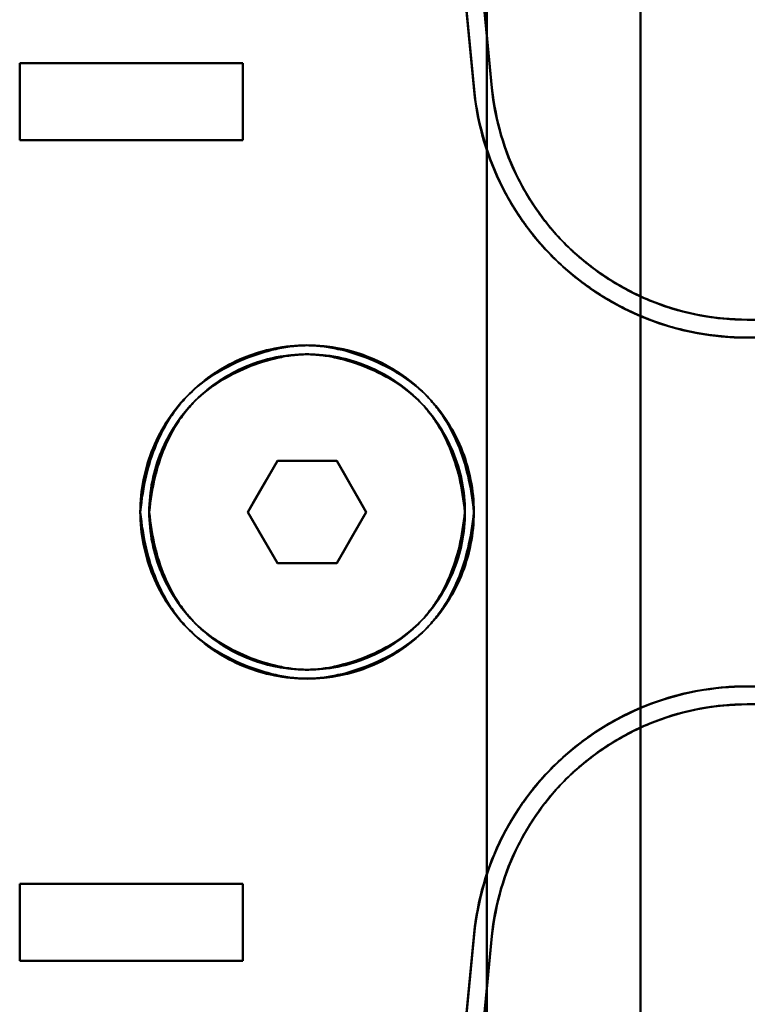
# Model space of a CAD drawing. Header units: millimetres. Extents: x -1442 to 3067, y -120 to 1210.
# Tile 35 of 71: x 406 to 435, y 237 to 275. Entities that reach past the tile are written whole.
import ezdxf

# ---------------------------------------------------------------- set-up
doc = ezdxf.new("R2010")
doc.units = ezdxf.units.MM
doc.layers.add('G-IMPT', color=8, linetype='Continuous', lineweight=40)

# ---------------------------------------------------------------- blocks, each defined once
blk = doc.blocks.new('NEXA 2000 CALQUES_dwg-762145-Gauche')
at = {"layer": 'G-IMPT'}
for p, q in [((406.3, 273.372), (415, 273.372)), ((415, 273.372), (406.3, 273.372)), ((406.3, 273.372), (415, 273.372)), ((415, 273.372), (406.3, 273.372)), ((415, 270.372), (406.3, 270.372)), ((406.3, 270.372), (415, 270.372)), ((415, 270.372), (406.3, 270.372)), ((406.3, 270.372), (415, 270.372)), ((434.657, 263.372), (455.221, 263.372)), ((434.657, 262.672), (455.221, 262.672)), ((455.221, 262.672), (434.657, 262.672)), ((416.345, 257.872), (415.191, 255.872)), ((415.191, 255.872), (416.345, 257.872)), ((415.191, 255.872), (416.345, 257.872)), ((416.345, 257.872), (415.191, 255.872)), ((416.345, 257.872), (418.655, 257.872)), ((418.655, 257.872), (416.345, 257.872)), ((416.345, 257.872), (418.655, 257.872)), ((418.655, 257.872), (416.345, 257.872)), ((419.809, 255.872), (418.655, 257.872)), ((418.655, 257.872), (419.809, 255.872)), ((418.655, 257.872), (419.809, 255.872)), ((419.809, 255.872), (418.655, 257.872)), ((415.191, 255.872), (416.345, 253.872)), ((416.345, 253.872), (415.191, 255.872)), ((416.345, 253.872), (415.191, 255.872)), ((415.191, 255.872), (416.345, 253.872)), ((418.655, 253.872), (419.809, 255.872)), ((419.809, 255.872), (418.655, 253.872)), ((419.809, 255.872), (418.655, 253.872)), ((418.655, 253.872), (419.809, 255.872)), ((418.655, 253.872), (416.345, 253.872)), ((416.345, 253.872), (418.655, 253.872)), ((418.655, 253.872), (416.345, 253.872)), ((416.345, 253.872), (418.655, 253.872)), ((434.657, 249.072), (455.221, 249.072)), ((434.657, 248.372), (455.221, 248.372)), ((455.221, 248.372), (434.657, 248.372)), ((406.3, 241.372), (415, 241.372)), ((415, 241.372), (406.3, 241.372)), ((406.3, 241.372), (415, 241.372)), ((415, 241.372), (406.3, 241.372)), ((415, 238.372), (406.3, 238.372)), ((406.3, 238.372), (415, 238.372)), ((415, 238.372), (406.3, 238.372)), ((406.3, 238.372), (415, 238.372))]:
    blk.add_line(p, q, dxfattribs=at)
at = {"layer": 'G-IMPT', "flags": 128}
for points in [[(430.5, 195.872), (430.5, 225.872), (430.5, 255.872), (430.5, 285.872), (430.5, 315.872)], [(430.5, 315.872), (430.5, 285.872), (430.5, 255.872), (430.5, 225.872), (430.5, 195.872)], [(430.5, 195.872), (430.5, 225.872), (430.5, 255.872), (430.5, 285.872), (430.5, 315.872)], [(430.5, 315.872), (430.5, 285.872), (430.5, 255.872), (430.5, 225.872), (430.5, 195.872)], [(430.5, 315.872), (430.5, 285.872), (430.5, 255.872), (430.5, 225.872), (430.5, 195.872)], [(430.5, 315.872), (430.5, 285.872), (430.5, 255.872), (430.5, 225.872), (430.5, 195.872)], [(430.5, 195.872), (430.5, 225.872), (430.5, 255.872), (430.5, 285.872), (430.5, 315.872)], [(430.5, 195.872), (430.5, 225.872), (430.5, 255.872), (430.5, 285.872), (430.5, 315.872)], [(422.5, 295.372), (423.051, 289.634), (423.601, 283.895), (424.152, 278.156), (424.703, 272.417)], [(424.703, 272.417), (424.152, 278.156), (423.601, 283.895), (423.051, 289.634), (422.5, 295.372)], [(424.703, 272.417), (424.152, 278.156), (423.601, 283.895), (423.051, 289.634), (422.5, 295.372)], [(422.5, 295.372), (423.051, 289.634), (423.601, 283.895), (424.152, 278.156), (424.703, 272.417)], [(424.5, 216.372), (424.5, 236.122), (424.5, 255.872), (424.5, 275.622), (424.5, 295.372)], [(424.5, 295.372), (424.5, 275.622), (424.5, 255.872), (424.5, 236.122), (424.5, 216.372)], [(424.5, 216.372), (424.5, 236.122), (424.5, 255.872), (424.5, 275.622), (424.5, 295.372)], [(424.5, 295.372), (424.5, 275.622), (424.5, 255.872), (424.5, 236.122), (424.5, 216.372)], [(424.5, 295.372), (424.5, 275.622), (424.5, 255.872), (424.5, 236.122), (424.5, 216.372)], [(424.5, 216.372), (424.5, 236.122), (424.5, 255.872), (424.5, 275.622), (424.5, 295.372)], [(424.5, 216.372), (424.5, 236.122), (424.5, 255.872), (424.5, 275.622), (424.5, 295.372)], [(424.5, 295.372), (424.5, 275.622), (424.5, 255.872), (424.5, 236.122), (424.5, 216.372)], [(430.5, 295.372), (430.5, 275.622), (430.5, 255.872), (430.5, 236.122), (430.5, 216.372)], [(430.5, 216.372), (430.5, 236.122), (430.5, 255.872), (430.5, 275.622), (430.5, 295.372)], [(430.5, 216.372), (430.5, 236.122), (430.5, 255.872), (430.5, 275.622), (430.5, 295.372)], [(430.5, 295.372), (430.5, 275.622), (430.5, 255.872), (430.5, 236.122), (430.5, 216.372)], [(424.006, 272.35), (423.47, 277.931), (422.935, 283.511), (422.399, 289.092), (421.864, 294.672)], [(421.864, 294.672), (422.399, 289.092), (422.935, 283.511), (423.47, 277.931), (424.006, 272.35)], [(421.869, 294.672), (422.412, 289.013), (422.955, 283.353), (423.498, 277.694), (424.041, 272.034)], [(424.041, 272.034), (423.498, 277.694), (422.955, 283.353), (422.412, 289.013), (421.869, 294.672)], [(424.006, 272.35), (423.526, 277.357), (423.045, 282.363), (422.565, 287.368), (422.085, 292.372)], [(422.085, 292.372), (422.565, 287.368), (423.045, 282.363), (423.526, 277.357), (424.006, 272.35)], [(422.089, 292.372), (422.577, 287.289), (423.065, 282.205), (423.553, 277.12), (424.041, 272.034)], [(424.041, 272.034), (423.553, 277.12), (423.065, 282.205), (422.577, 287.289), (422.089, 292.372)], [(422.788, 292.372), (423.266, 287.385), (423.745, 282.396), (424.224, 277.407), (424.703, 272.417)], [(424.703, 272.417), (424.224, 277.407), (423.745, 282.396), (423.266, 287.385), (422.788, 292.372)], [(424.703, 272.417), (424.224, 277.407), (423.745, 282.396), (423.266, 287.385), (422.788, 292.372)], [(422.788, 292.372), (423.266, 287.385), (423.745, 282.396), (424.224, 277.407), (424.703, 272.417)], [(415, 273.372), (412.825, 273.372), (410.65, 273.372), (408.475, 273.372), (406.3, 273.372)], [(406.3, 273.372), (406.3, 272.622), (406.3, 271.872), (406.3, 271.122), (406.3, 270.372)], [(406.3, 273.372), (408.475, 273.372), (410.65, 273.372), (412.825, 273.372), (415, 273.372)], [(406.3, 273.372), (406.3, 272.622), (406.3, 271.872), (406.3, 271.122), (406.3, 270.372)], [(406.3, 270.372), (406.3, 271.122), (406.3, 271.872), (406.3, 272.622), (406.3, 273.372)], [(406.3, 270.372), (406.3, 271.122), (406.3, 271.872), (406.3, 272.622), (406.3, 273.372)], [(406.3, 270.372), (406.3, 271.122), (406.3, 271.872), (406.3, 272.622), (406.3, 273.372)], [(406.3, 273.372), (408.475, 273.372), (410.65, 273.372), (412.825, 273.372), (415, 273.372)], [(415, 273.372), (412.825, 273.372), (410.65, 273.372), (408.475, 273.372), (406.3, 273.372)], [(406.3, 270.372), (406.3, 271.122), (406.3, 271.872), (406.3, 272.622), (406.3, 273.372)], [(406.3, 273.372), (406.3, 272.622), (406.3, 271.872), (406.3, 271.122), (406.3, 270.372)], [(406.3, 273.372), (406.3, 272.622), (406.3, 271.872), (406.3, 271.122), (406.3, 270.372)], [(415, 270.372), (415, 271.122), (415, 271.872), (415, 272.622), (415, 273.372)], [(415, 270.372), (415, 271.122), (415, 271.872), (415, 272.622), (415, 273.372)], [(415, 273.372), (415, 272.622), (415, 271.872), (415, 271.122), (415, 270.372)], [(415, 273.372), (415, 272.622), (415, 271.872), (415, 271.122), (415, 270.372)], [(415, 273.372), (415, 272.622), (415, 271.872), (415, 271.122), (415, 270.372)], [(415, 273.372), (415, 272.622), (415, 271.872), (415, 271.122), (415, 270.372)], [(415, 270.372), (415, 271.122), (415, 271.872), (415, 272.622), (415, 273.372)], [(415, 270.372), (415, 271.122), (415, 271.872), (415, 272.622), (415, 273.372)], [(406.3, 270.372), (408.475, 270.372), (410.65, 270.372), (412.825, 270.372), (415, 270.372)], [(415, 270.372), (412.825, 270.372), (410.65, 270.372), (408.475, 270.372), (406.3, 270.372)], [(415, 270.372), (412.825, 270.372), (410.65, 270.372), (408.475, 270.372), (406.3, 270.372)], [(406.3, 270.372), (408.475, 270.372), (410.65, 270.372), (412.825, 270.372), (415, 270.372)], [(450.665, 263.372), (446.663, 263.372), (442.661, 263.372), (438.659, 263.372), (434.657, 263.372)], [(434.657, 263.372), (438.659, 263.372), (442.661, 263.372), (446.663, 263.372), (450.665, 263.372)], [(450.665, 262.672), (446.663, 262.672), (442.661, 262.672), (438.659, 262.672), (434.657, 262.672)], [(416.345, 257.872), (416.057, 257.372), (415.768, 256.872), (415.479, 256.372), (415.191, 255.872)], [(415.191, 255.872), (415.479, 256.372), (415.768, 256.872), (416.057, 257.372), (416.345, 257.872)], [(415.191, 255.872), (415.479, 256.372), (415.768, 256.872), (416.057, 257.372), (416.345, 257.872)], [(416.345, 257.872), (416.057, 257.372), (415.768, 256.872), (415.479, 256.372), (415.191, 255.872)], [(418.655, 257.872), (418.077, 257.872), (417.5, 257.872), (416.923, 257.872), (416.345, 257.872)], [(416.345, 257.872), (416.923, 257.872), (417.5, 257.872), (418.077, 257.872), (418.655, 257.872)], [(416.345, 257.872), (416.923, 257.872), (417.5, 257.872), (418.077, 257.872), (418.655, 257.872)], [(418.655, 257.872), (418.077, 257.872), (417.5, 257.872), (416.923, 257.872), (416.345, 257.872)], [(419.809, 255.872), (419.521, 256.372), (419.232, 256.872), (418.943, 257.372), (418.655, 257.872)], [(418.655, 257.872), (418.943, 257.372), (419.232, 256.872), (419.521, 256.372), (419.809, 255.872)], [(418.655, 257.872), (418.943, 257.372), (419.232, 256.872), (419.521, 256.372), (419.809, 255.872)], [(419.809, 255.872), (419.521, 256.372), (419.232, 256.872), (418.943, 257.372), (418.655, 257.872)], [(415.191, 255.872), (415.479, 255.372), (415.768, 254.872), (416.057, 254.372), (416.345, 253.872)], [(416.345, 253.872), (416.057, 254.372), (415.768, 254.872), (415.479, 255.372), (415.191, 255.872)], [(416.345, 253.872), (416.057, 254.372), (415.768, 254.872), (415.479, 255.372), (415.191, 255.872)], [(415.191, 255.872), (415.479, 255.372), (415.768, 254.872), (416.057, 254.372), (416.345, 253.872)], [(418.655, 253.872), (418.943, 254.372), (419.232, 254.872), (419.521, 255.372), (419.809, 255.872)], [(419.809, 255.872), (419.521, 255.372), (419.232, 254.872), (418.943, 254.372), (418.655, 253.872)], [(419.809, 255.872), (419.521, 255.372), (419.232, 254.872), (418.943, 254.372), (418.655, 253.872)], [(418.655, 253.872), (418.943, 254.372), (419.232, 254.872), (419.521, 255.372), (419.809, 255.872)], [(416.345, 253.872), (416.923, 253.872), (417.5, 253.872), (418.077, 253.872), (418.655, 253.872)], [(418.655, 253.872), (418.077, 253.872), (417.5, 253.872), (416.923, 253.872), (416.345, 253.872)], [(418.655, 253.872), (418.077, 253.872), (417.5, 253.872), (416.923, 253.872), (416.345, 253.872)], [(416.345, 253.872), (416.923, 253.872), (417.5, 253.872), (418.077, 253.872), (418.655, 253.872)], [(450.665, 249.072), (446.663, 249.072), (442.661, 249.072), (438.659, 249.072), (434.657, 249.072)], [(434.657, 249.072), (438.659, 249.072), (442.661, 249.072), (446.663, 249.072), (450.665, 249.072)], [(434.657, 248.372), (438.659, 248.372), (442.661, 248.372), (446.663, 248.372), (450.665, 248.372)], [(450.665, 248.372), (446.663, 248.372), (442.661, 248.372), (438.659, 248.372), (434.657, 248.372)], [(406.3, 241.372), (406.3, 240.622), (406.3, 239.872), (406.3, 239.122), (406.3, 238.372)], [(415, 241.372), (412.825, 241.372), (410.65, 241.372), (408.475, 241.372), (406.3, 241.372)], [(406.3, 241.372), (408.475, 241.372), (410.65, 241.372), (412.825, 241.372), (415, 241.372)], [(406.3, 241.372), (406.3, 240.622), (406.3, 239.872), (406.3, 239.122), (406.3, 238.372)], [(406.3, 238.372), (406.3, 239.122), (406.3, 239.872), (406.3, 240.622), (406.3, 241.372)], [(406.3, 238.372), (406.3, 239.122), (406.3, 239.872), (406.3, 240.622), (406.3, 241.372)], [(406.3, 238.372), (406.3, 239.122), (406.3, 239.872), (406.3, 240.622), (406.3, 241.372)], [(406.3, 241.372), (408.475, 241.372), (410.65, 241.372), (412.825, 241.372), (415, 241.372)], [(415, 241.372), (412.825, 241.372), (410.65, 241.372), (408.475, 241.372), (406.3, 241.372)], [(406.3, 238.372), (406.3, 239.122), (406.3, 239.872), (406.3, 240.622), (406.3, 241.372)], [(406.3, 241.372), (406.3, 240.622), (406.3, 239.872), (406.3, 239.122), (406.3, 238.372)], [(415, 238.372), (415, 239.122), (415, 239.872), (415, 240.622), (415, 241.372)], [(415, 238.372), (415, 239.122), (415, 239.872), (415, 240.622), (415, 241.372)], [(415, 241.372), (415, 240.622), (415, 239.872), (415, 239.122), (415, 238.372)], [(415, 241.372), (415, 240.622), (415, 239.872), (415, 239.122), (415, 238.372)], [(415, 241.372), (415, 240.622), (415, 239.872), (415, 239.122), (415, 238.372)], [(415, 241.372), (415, 240.622), (415, 239.872), (415, 239.122), (415, 238.372)], [(415, 238.372), (415, 239.122), (415, 239.872), (415, 240.622), (415, 241.372)], [(415, 238.372), (415, 239.122), (415, 239.872), (415, 240.622), (415, 241.372)], [(421.869, 217.072), (422.412, 222.732), (422.955, 228.391), (423.498, 234.051), (424.041, 239.71)], [(424.041, 239.71), (423.498, 234.051), (422.955, 228.391), (422.412, 222.732), (421.869, 217.072)], [(422.089, 219.372), (422.577, 224.456), (423.065, 229.54), (423.553, 234.625), (424.041, 239.71)], [(424.041, 239.71), (423.553, 234.625), (423.065, 229.54), (422.577, 224.456), (422.089, 219.372)], [(424.006, 239.394), (423.47, 233.814), (422.935, 228.233), (422.399, 222.653), (421.864, 217.072)], [(421.864, 217.072), (422.399, 222.653), (422.935, 228.233), (423.47, 233.814), (424.006, 239.394)], [(424.006, 239.394), (423.526, 234.388), (423.045, 229.382), (422.565, 224.377), (422.085, 219.372)], [(422.085, 219.372), (422.565, 224.377), (423.045, 229.382), (423.526, 234.388), (424.006, 239.394)], [(424.703, 239.327), (424.152, 233.589), (423.601, 227.85), (423.051, 222.111), (422.5, 216.372)], [(422.5, 216.372), (423.051, 222.111), (423.601, 227.85), (424.152, 233.589), (424.703, 239.327)], [(422.5, 216.372), (423.051, 222.111), (423.601, 227.85), (424.152, 233.589), (424.703, 239.327)], [(424.703, 239.327), (424.152, 233.589), (423.601, 227.85), (423.051, 222.111), (422.5, 216.372)], [(424.703, 239.327), (424.224, 234.338), (423.745, 229.348), (423.266, 224.36), (422.788, 219.372)], [(422.788, 219.372), (423.266, 224.36), (423.745, 229.348), (424.224, 234.338), (424.703, 239.327)], [(422.788, 219.372), (423.266, 224.36), (423.745, 229.348), (424.224, 234.338), (424.703, 239.327)], [(424.703, 239.327), (424.224, 234.338), (423.745, 229.348), (423.266, 224.36), (422.788, 219.372)], [(406.3, 238.372), (408.475, 238.372), (410.65, 238.372), (412.825, 238.372), (415, 238.372)], [(415, 238.372), (412.825, 238.372), (410.65, 238.372), (408.475, 238.372), (406.3, 238.372)], [(415, 238.372), (412.825, 238.372), (410.65, 238.372), (408.475, 238.372), (406.3, 238.372)], [(406.3, 238.372), (408.475, 238.372), (410.65, 238.372), (412.825, 238.372), (415, 238.372)]]:
    blk.add_lwpolyline(points, dxfattribs=at)
at = {"layer": 'G-IMPT'}
for centre, radius, start, end in [((434.657, 273.372), 10.7, 185.4812, 270), ((434.657, 273.372), 10.7, 185.4812, 270), ((434.657, 273.372), 10, 185.4812, 270), ((434.657, 273.372), 10, 185.4812, 270), ((434.657, 273.372), 10, 185.4812, 270), ((434.657, 273.372), 10, 185.4812, 270), ((434.657, 273.372), 10.7, 187.1833, 270), ((434.657, 273.372), 10.7, 187.1833, 270), ((417.5, 255.872), 6.5, 360, 180), ((417.5, 255.872), 6.5, 360, 180), ((417.5, 255.872), 6.5, 0, 180), ((417.5, 255.872), 6.5, 0, 180), ((417.5, 255.872), 6.15, 360, 180), ((417.5, 255.872), 6.15, 0, 180), ((417.5, 255.872), 6.15, 0, 180), ((417.5, 255.872), 6.15, 0, 180), ((417.5, 255.872), 6.5, 180, 360), ((417.5, 255.872), 6.5, 180, 360), ((417.5, 255.872), 6.5, 180, 0), ((417.5, 255.872), 6.5, 180, 0), ((417.5, 255.872), 6.15, 180, 360), ((417.5, 255.872), 6.15, 180, 0), ((417.5, 255.872), 6.15, 180, 0), ((417.5, 255.872), 6.15, 180, 0), ((434.657, 238.372), 10.7, 90, 174.5188), ((434.657, 238.372), 10.7, 90, 174.5188), ((434.657, 238.372), 10.7, 90, 172.8167), ((434.657, 238.372), 10.7, 90, 172.8167), ((434.657, 238.372), 10, 90, 174.5188), ((434.657, 238.372), 10, 90, 174.5188), ((434.657, 238.372), 10, 90, 174.5188), ((434.657, 238.372), 10, 90, 174.5188)]:
    blk.add_arc(centre, radius, start, end, dxfattribs=at)
for points, knots in [([(434.657, 262.672), (433.976, 262.679), (432.651, 262.806), (430.807, 263.322), (429.015, 264.222), (427.418, 265.408), (426.103, 266.85), (424.704, 269.074), (424.166, 270.962), (424.006, 272.35)], [0, 0, 0, 0, 0.125, 0.25, 0.375, 0.5, 0.625, 0.75, 1, 1, 1, 1]), ([(424.006, 272.35), (424.134, 271.014), (424.71, 269.062), (426.101, 266.85), (427.419, 265.41), (429.011, 264.21), (431.391, 263.034), (433.352, 262.672), (434.657, 262.672)], [0, 0, 0, 0, 0.25, 0.375, 0.5, 0.625, 0.75, 1, 1, 1, 1]), ([(424.703, 272.417), (424.852, 271.119), (425.355, 269.355), (426.663, 267.277), (427.892, 265.929), (429.384, 264.821), (431.059, 263.979), (432.782, 263.497), (434.02, 263.378), (434.657, 263.372)], [0, 0, 0, 0, 0.25, 0.375, 0.5, 0.625, 0.75, 0.875, 1, 1, 1, 1]), ([(434.657, 263.372), (433.438, 263.372), (431.605, 263.71), (429.38, 264.81), (427.892, 265.931), (426.661, 267.277), (425.36, 269.344), (424.823, 271.168), (424.703, 272.417)], [0, 0, 0, 0, 0.25, 0.375, 0.5, 0.625, 0.75, 1, 1, 1, 1]), ([(434.657, 263.372), (434.02, 263.378), (432.782, 263.497), (431.058, 263.979), (429.384, 264.821), (427.892, 265.929), (426.662, 267.277), (425.355, 269.356), (424.852, 271.12), (424.703, 272.417)], [0, 0, 0, 0, 0.125, 0.25, 0.375, 0.5, 0.625, 0.75, 1, 1, 1, 1]), ([(424.703, 272.417), (424.823, 271.168), (425.36, 269.345), (426.66, 267.277), (427.892, 265.931), (429.38, 264.81), (431.604, 263.71), (433.437, 263.372), (434.657, 263.372)], [0, 0, 0, 0, 0.25, 0.375, 0.5, 0.625, 0.75, 1, 1, 1, 1]), ([(424.041, 272.034), (424.239, 270.677), (424.817, 268.837), (426.228, 266.691), (427.97, 264.848), (430.278, 263.463), (432.695, 262.799), (433.991, 262.678), (434.657, 262.672)], [0, 0, 0, 0, 0.25, 0.375, 0.5, 0.75, 0.875, 1, 1, 1, 1]), ([(434.657, 262.672), (433.38, 262.672), (431.46, 263.018), (429.114, 264.15), (427.536, 265.308), (426.227, 266.693), (424.823, 268.825), (424.206, 270.724), (424.041, 272.034)], [0, 0, 0, 0, 0.25, 0.375, 0.5, 0.625, 0.75, 1, 1, 1, 1]), ([(424, 255.872), (424, 256.727), (423.658, 258.435), (422.205, 260.6), (420.401, 261.798), (418.768, 262.29), (417.495, 262.414), (416.223, 262.288), (415, 261.917), (413.873, 261.316), (412.882, 260.506), (412.066, 259.515), (411.256, 258.007), (411, 256.727), (411, 255.872)], [0, 0, 0, 0, 0.125, 0.25, 0.375, 0.4375, 0.5, 0.5625, 0.625, 0.6875, 0.75, 0.8125, 0.875, 1, 1, 1, 1]), ([(411, 255.872), (411, 256.727), (411.256, 258.007), (412.066, 259.515), (412.882, 260.506), (413.873, 261.316), (415, 261.917), (416.223, 262.288), (417.495, 262.414), (418.768, 262.29), (420.401, 261.798), (422.205, 260.6), (423.658, 258.435), (424, 256.727), (424, 255.872)], [0, 0, 0, 0, 0.125, 0.1875, 0.25, 0.3125, 0.375, 0.4375, 0.5, 0.5625, 0.625, 0.75, 0.875, 1, 1, 1, 1]), ([(411, 255.872), (411.048, 256.369), (411.2, 257.305), (411.594, 258.541), (412.062, 259.429), (412.462, 259.977), (412.712, 260.269), (413.104, 260.685), (413.832, 261.254), (415.022, 261.864), (416.08, 262.203), (416.91, 262.347), (417.495, 262.385), (418.081, 262.347), (418.911, 262.204), (419.97, 261.866), (421.163, 261.256), (421.893, 260.687), (422.286, 260.272), (422.537, 259.98), (422.937, 259.432), (423.406, 258.543), (423.801, 257.306), (423.952, 256.369), (424, 255.872)], [0, 0, 0, 0, 0.0625, 0.125, 0.1875, 0.21875, 0.234375, 0.25, 0.3125, 0.375, 0.4375, 0.46875, 0.5, 0.53125, 0.5625, 0.625, 0.6875, 0.75, 0.765625, 0.78125, 0.8125, 0.875, 0.9375, 1, 1, 1, 1]), ([(424, 255.872), (423.952, 256.369), (423.801, 257.306), (423.406, 258.543), (422.937, 259.432), (422.536, 259.98), (422.286, 260.272), (421.893, 260.687), (421.163, 261.256), (419.97, 261.866), (418.911, 262.204), (418.081, 262.347), (417.495, 262.385), (416.91, 262.347), (416.08, 262.203), (415.022, 261.864), (413.832, 261.254), (413.104, 260.685), (412.712, 260.269), (412.462, 259.977), (412.062, 259.429), (411.594, 258.541), (411.2, 257.305), (411.048, 256.369), (411, 255.872)], [0, 0, 0, 0, 0.0625, 0.125, 0.1875, 0.21875, 0.234375, 0.25, 0.3125, 0.375, 0.4375, 0.46875, 0.5, 0.53125, 0.5625, 0.625, 0.6875, 0.75, 0.765625, 0.78125, 0.8125, 0.875, 0.9375, 1, 1, 1, 1]), ([(411.35, 255.872), (411.35, 256.681), (411.593, 257.892), (412.359, 259.319), (413.13, 260.256), (414.068, 261.023), (415.135, 261.592), (416.292, 261.943), (417.495, 262.062), (418.7, 261.944), (420.245, 261.479), (421.951, 260.345), (423.327, 258.297), (423.65, 256.681), (423.65, 255.872)], [0, 0, 0, 0, 0.125, 0.1875, 0.25, 0.3125, 0.375, 0.4375, 0.5, 0.5625, 0.625, 0.75, 0.875, 1, 1, 1, 1]), ([(423.65, 255.872), (423.65, 256.681), (423.327, 258.297), (421.951, 260.345), (420.245, 261.479), (418.7, 261.944), (417.495, 262.062), (416.292, 261.943), (415.135, 261.592), (414.068, 261.023), (413.131, 260.256), (412.359, 259.319), (411.593, 257.892), (411.35, 256.681), (411.35, 255.872)], [0, 0, 0, 0, 0.125, 0.25, 0.375, 0.4375, 0.5, 0.5625, 0.625, 0.6875, 0.75, 0.8125, 0.875, 1, 1, 1, 1]), ([(423.65, 255.872), (423.605, 256.342), (423.462, 257.229), (423.088, 258.399), (422.645, 259.24), (422.265, 259.758), (422.028, 260.035), (421.656, 260.428), (420.966, 260.966), (419.838, 261.543), (418.835, 261.863), (418.05, 261.998), (417.496, 262.034), (416.942, 261.998), (416.156, 261.862), (415.156, 261.541), (414.03, 260.964), (413.341, 260.426), (412.97, 260.033), (412.733, 259.756), (412.355, 259.238), (411.912, 258.397), (411.539, 257.228), (411.395, 256.342), (411.35, 255.872)], [0, 0, 0, 0, 0.0625, 0.125, 0.1875, 0.21875, 0.234375, 0.25, 0.3125, 0.375, 0.4375, 0.46875, 0.5, 0.53125, 0.5625, 0.625, 0.6875, 0.75, 0.765625, 0.78125, 0.8125, 0.875, 0.9375, 1, 1, 1, 1]), ([(411.35, 255.872), (411.395, 256.342), (411.539, 257.228), (411.912, 258.397), (412.355, 259.238), (412.733, 259.756), (412.97, 260.033), (413.341, 260.426), (414.03, 260.964), (415.156, 261.542), (416.156, 261.862), (416.942, 261.998), (417.496, 262.034), (418.05, 261.998), (418.835, 261.863), (419.837, 261.543), (420.966, 260.966), (421.656, 260.428), (422.028, 260.035), (422.265, 259.759), (422.645, 259.24), (423.088, 258.399), (423.462, 257.229), (423.605, 256.342), (423.65, 255.872)], [0, 0, 0, 0, 0.0625, 0.125, 0.1875, 0.21875, 0.234375, 0.25, 0.3125, 0.375, 0.4375, 0.46875, 0.5, 0.53125, 0.5625, 0.625, 0.6875, 0.75, 0.765625, 0.78125, 0.8125, 0.875, 0.9375, 1, 1, 1, 1]), ([(411, 255.872), (411, 255.018), (411.256, 253.738), (412.066, 252.229), (412.882, 251.239), (413.873, 250.428), (415, 249.827), (416.223, 249.457), (417.495, 249.331), (418.768, 249.455), (420.401, 249.947), (422.205, 251.145), (423.658, 253.309), (424, 255.017), (424, 255.872)], [0, 0, 0, 0, 0.125, 0.1875, 0.25, 0.3125, 0.375, 0.4375, 0.5, 0.5625, 0.625, 0.75, 0.875, 1, 1, 1, 1]), ([(424, 255.872), (423.952, 255.375), (423.801, 254.438), (423.406, 253.202), (422.937, 252.313), (422.536, 251.765), (422.286, 251.473), (421.893, 251.057), (421.163, 250.488), (419.97, 249.879), (418.911, 249.541), (418.081, 249.397), (417.495, 249.36), (416.91, 249.398), (416.08, 249.542), (415.022, 249.881), (413.832, 250.491), (413.104, 251.06), (412.712, 251.475), (412.462, 251.768), (412.062, 252.315), (411.594, 253.204), (411.2, 254.439), (411.048, 255.376), (411, 255.872)], [0, 0, 0, 0, 0.0625, 0.125, 0.1875, 0.21875, 0.234375, 0.25, 0.3125, 0.375, 0.4375, 0.46875, 0.5, 0.53125, 0.5625, 0.625, 0.6875, 0.75, 0.765625, 0.78125, 0.8125, 0.875, 0.9375, 1, 1, 1, 1]), ([(424, 255.872), (424, 255.017), (423.658, 253.309), (422.205, 251.145), (420.401, 249.947), (418.768, 249.455), (417.495, 249.331), (416.223, 249.457), (415, 249.827), (413.873, 250.428), (412.882, 251.239), (412.066, 252.229), (411.256, 253.738), (411, 255.018), (411, 255.872)], [0, 0, 0, 0, 0.125, 0.25, 0.375, 0.4375, 0.5, 0.5625, 0.625, 0.6875, 0.75, 0.8125, 0.875, 1, 1, 1, 1]), ([(411, 255.872), (411.048, 255.376), (411.2, 254.439), (411.594, 253.204), (412.062, 252.315), (412.462, 251.768), (412.712, 251.475), (413.104, 251.06), (413.832, 250.491), (415.022, 249.881), (416.08, 249.542), (416.91, 249.398), (417.495, 249.36), (418.081, 249.397), (418.911, 249.541), (419.97, 249.879), (421.163, 250.488), (421.893, 251.057), (422.286, 251.473), (422.537, 251.765), (422.937, 252.313), (423.406, 253.202), (423.801, 254.438), (423.952, 255.375), (424, 255.872)], [0, 0, 0, 0, 0.0625, 0.125, 0.1875, 0.21875, 0.234375, 0.25, 0.3125, 0.375, 0.4375, 0.46875, 0.5, 0.53125, 0.5625, 0.625, 0.6875, 0.75, 0.765625, 0.78125, 0.8125, 0.875, 0.9375, 1, 1, 1, 1]), ([(411.35, 255.872), (411.395, 255.403), (411.539, 254.517), (411.912, 253.348), (412.355, 252.507), (412.733, 251.989), (412.97, 251.712), (413.341, 251.319), (414.03, 250.781), (415.156, 250.203), (416.156, 249.883), (416.942, 249.746), (417.496, 249.71), (418.05, 249.746), (418.835, 249.882), (419.837, 250.202), (420.966, 250.778), (421.656, 251.317), (422.028, 251.71), (422.265, 251.986), (422.645, 252.505), (423.088, 253.346), (423.462, 254.515), (423.605, 255.402), (423.65, 255.872)], [0, 0, 0, 0, 0.0625, 0.125, 0.1875, 0.21875, 0.234375, 0.25, 0.3125, 0.375, 0.4375, 0.46875, 0.5, 0.53125, 0.5625, 0.625, 0.6875, 0.75, 0.765625, 0.78125, 0.8125, 0.875, 0.9375, 1, 1, 1, 1]), ([(423.65, 255.872), (423.65, 255.063), (423.327, 253.447), (421.951, 251.4), (420.245, 250.266), (418.7, 249.8), (417.495, 249.683), (416.292, 249.802), (415.135, 250.153), (414.068, 250.721), (413.131, 251.488), (412.359, 252.425), (411.593, 253.853), (411.35, 255.064), (411.35, 255.872)], [0, 0, 0, 0, 0.125, 0.25, 0.375, 0.4375, 0.5, 0.5625, 0.625, 0.6875, 0.75, 0.8125, 0.875, 1, 1, 1, 1]), ([(423.65, 255.872), (423.605, 255.402), (423.462, 254.515), (423.088, 253.346), (422.645, 252.505), (422.265, 251.986), (422.028, 251.71), (421.656, 251.317), (420.966, 250.778), (419.838, 250.202), (418.835, 249.882), (418.05, 249.746), (417.496, 249.71), (416.942, 249.746), (416.156, 249.883), (415.156, 250.203), (414.03, 250.781), (413.341, 251.319), (412.97, 251.712), (412.733, 251.989), (412.355, 252.507), (411.912, 253.348), (411.539, 254.517), (411.395, 255.403), (411.35, 255.872)], [0, 0, 0, 0, 0.0625, 0.125, 0.1875, 0.21875, 0.234375, 0.25, 0.3125, 0.375, 0.4375, 0.46875, 0.5, 0.53125, 0.5625, 0.625, 0.6875, 0.75, 0.765625, 0.78125, 0.8125, 0.875, 0.9375, 1, 1, 1, 1]), ([(411.35, 255.872), (411.35, 255.064), (411.593, 253.853), (412.359, 252.425), (413.13, 251.488), (414.068, 250.721), (415.135, 250.153), (416.292, 249.802), (417.495, 249.683), (418.7, 249.8), (420.245, 250.266), (421.951, 251.4), (423.327, 253.448), (423.65, 255.063), (423.65, 255.872)], [0, 0, 0, 0, 0.125, 0.1875, 0.25, 0.3125, 0.375, 0.4375, 0.5, 0.5625, 0.625, 0.75, 0.875, 1, 1, 1, 1]), ([(434.657, 249.072), (433.976, 249.066), (432.651, 248.939), (430.807, 248.423), (429.015, 247.523), (427.418, 246.337), (426.103, 244.895), (424.704, 242.67), (424.166, 240.783), (424.006, 239.394)], [0, 0, 0, 0, 0.125, 0.25, 0.375, 0.5, 0.625, 0.75, 1, 1, 1, 1]), ([(424.006, 239.394), (424.134, 240.731), (424.71, 242.682), (426.101, 244.894), (427.419, 246.334), (429.011, 247.534), (431.391, 248.711), (433.352, 249.072), (434.657, 249.072)], [0, 0, 0, 0, 0.25, 0.375, 0.5, 0.625, 0.75, 1, 1, 1, 1]), ([(424.041, 239.71), (424.239, 241.068), (424.817, 242.908), (426.228, 245.053), (427.97, 246.897), (430.278, 248.281), (432.695, 248.946), (433.991, 249.067), (434.657, 249.072)], [0, 0, 0, 0, 0.25, 0.375, 0.5, 0.75, 0.875, 1, 1, 1, 1]), ([(434.657, 249.072), (433.38, 249.072), (431.46, 248.727), (429.114, 247.594), (427.536, 246.436), (426.227, 245.052), (424.823, 242.92), (424.206, 241.021), (424.041, 239.71)], [0, 0, 0, 0, 0.25, 0.375, 0.5, 0.625, 0.75, 1, 1, 1, 1]), ([(434.657, 248.372), (434.02, 248.366), (432.782, 248.247), (431.058, 247.765), (429.384, 246.924), (427.892, 245.815), (426.662, 244.468), (425.355, 242.389), (424.852, 240.625), (424.703, 239.327)], [0, 0, 0, 0, 0.125, 0.25, 0.375, 0.5, 0.625, 0.75, 1, 1, 1, 1]), ([(424.703, 239.327), (424.823, 240.576), (425.36, 242.4), (426.66, 244.468), (427.892, 245.813), (429.38, 246.935), (431.604, 248.035), (433.437, 248.372), (434.657, 248.372)], [0, 0, 0, 0, 0.25, 0.375, 0.5, 0.625, 0.75, 1, 1, 1, 1]), ([(424.703, 239.327), (424.852, 240.625), (425.355, 242.389), (426.663, 244.468), (427.892, 245.816), (429.384, 246.924), (431.059, 247.765), (432.782, 248.247), (434.02, 248.366), (434.657, 248.372)], [0, 0, 0, 0, 0.25, 0.375, 0.5, 0.625, 0.75, 0.875, 1, 1, 1, 1]), ([(434.657, 248.372), (433.438, 248.372), (431.605, 248.035), (429.38, 246.935), (427.892, 245.813), (426.661, 244.468), (425.36, 242.4), (424.823, 240.577), (424.703, 239.327)], [0, 0, 0, 0, 0.25, 0.375, 0.5, 0.625, 0.75, 1, 1, 1, 1])]:
    blk.add_open_spline(points, degree=3, knots=knots, dxfattribs=at)

msp = doc.modelspace()

# ---------------------------------------------------------------- block references
at = {"layer": 'G-IMPT'}
msp.add_blockref('NEXA 2000 CALQUES_dwg-762145-Gauche', (0, 0), dxfattribs=at)

doc.saveas('drawing.dxf')
